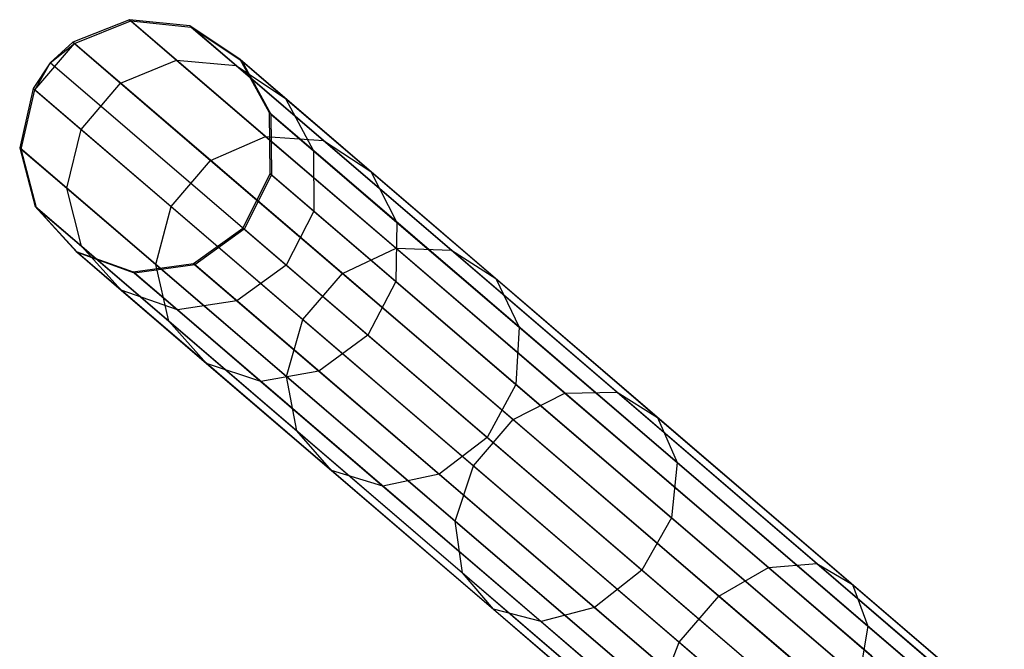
# Model space of a CAD drawing. Extents: x -91 to 92, y -91 to 92.
# Tile 115 of 256: x -69.51 to -61.77, y 55.35 to 60.3. Entities that reach past the tile are written whole.
import ezdxf

# ---------------------------------------------------------------- set-up
doc = ezdxf.new("R2010")
doc.units = 0
doc.header["$LTSCALE"] = 25.4
doc.layers.get('0').update_dxf_attribs({"linetype": 'CONTINUOUS'})

# ---------------------------------------------------------------- blocks, each defined once
blk = doc.blocks.new('NL2500012258_STL_2')
at = {"color": 0}
for p, q in [((23.5921, 59.8704, 48.9473), (23.1478, 59.6929, 48.9629)), ((23.5921, 59.8704, 48.9473), (23.1478, 59.6929, 48.9629)), ((23.1591, 59.6833, 45.8381), (23.6033, 59.8608, 45.8557)), ((23.1591, 59.6833, 45.8381), (23.6033, 59.8608, 45.8557)), ((29.4334, 54.8659, 158.9473), (23.5921, 59.8704, 48.9473)), ((24.0674, 59.8212, 48.9199), (23.5921, 59.8704, 48.9473)), ((29.4334, 54.8659, 158.9473), (23.5921, 59.8704, 48.9473)), ((23.5921, 59.8704, 48.9473), (23.6033, 59.8608, 45.8557)), ((23.5921, 59.8704, 48.9473), (23.6033, 59.8608, 45.8557)), ((24.0674, 59.8212, 48.9199), (23.5921, 59.8704, 48.9473)), ((23.6033, 59.8608, 45.8557), (23.9632, 59.5525, 42.8005)), ((23.6033, 59.8608, 45.8557), (23.9632, 59.5525, 42.8005)), ((23.6033, 59.8608, 45.8557), (24.0784, 59.8118, 45.8869)), ((23.6033, 59.8608, 45.8557), (24.0784, 59.8118, 45.8869)), ((29.9087, 54.8167, 158.9199), (24.0674, 59.8212, 48.9199)), ((24.4649, 59.5567, 48.8867), (24.0674, 59.8212, 48.9199)), ((29.9087, 54.8167, 158.9199), (24.0674, 59.8212, 48.9199)), ((24.0674, 59.8212, 48.9199), (24.0784, 59.8118, 45.8869)), ((24.0674, 59.8212, 48.9199), (24.0784, 59.8118, 45.8869)), ((24.4649, 59.5567, 48.8867), (24.0674, 59.8212, 48.9199)), ((24.0784, 59.8118, 45.8869), (24.4314, 59.5093, 42.8898)), ((24.0784, 59.8118, 45.8869), (24.4314, 59.5093, 42.8898)), ((24.0784, 59.8118, 45.8869), (24.4756, 59.5475, 45.9246)), ((24.0784, 59.8118, 45.8869), (24.4756, 59.5475, 45.9246)), ((22.8477, 59.3198, 45.8381), (23.1591, 59.6833, 45.8381)), ((22.8477, 59.3198, 45.8381), (23.1591, 59.6833, 45.8381)), ((23.1478, 59.6929, 48.9629), (22.9701, 59.5301, 48.9649)), ((23.1478, 59.6929, 48.9629), (22.9701, 59.5301, 48.9649)), ((22.9701, 59.5301, 48.9649), (23.1591, 59.6833, 45.8381)), ((22.9701, 59.5301, 48.9649), (23.1591, 59.6833, 45.8381)), ((28.9892, 54.6884, 158.9629), (23.1478, 59.6929, 48.9629)), ((28.9892, 54.6884, 158.9629), (23.1478, 59.6929, 48.9629)), ((23.1478, 59.6929, 48.9629), (23.1591, 59.6833, 45.8381)), ((23.1478, 59.6929, 48.9629), (23.1591, 59.6833, 45.8381)), ((23.1591, 59.6833, 45.8381), (23.5229, 59.3716, 42.7502)), ((23.1591, 59.6833, 45.8381), (23.5229, 59.3716, 42.7502)), ((22.9701, 59.5301, 48.9649), (22.8364, 59.3295, 48.9629)), ((22.9701, 59.5301, 48.9649), (22.8364, 59.3295, 48.9629)), ((22.9701, 59.5301, 48.9649), (22.8477, 59.3198, 45.8381)), ((22.9701, 59.5301, 48.9649), (22.8477, 59.3198, 45.8381)), ((28.8114, 54.5255, 158.9649), (22.9701, 59.5301, 48.9649)), ((28.8114, 54.5255, 158.9649), (22.9701, 59.5301, 48.9649)), ((23.5229, 59.3716, 42.7502), (23.9632, 59.5525, 42.8005)), ((23.5229, 59.3716, 42.7502), (23.9632, 59.5525, 42.8005)), ((23.9632, 59.5525, 42.8005), (24.6639, 58.9522, 39.8497)), ((23.9632, 59.5525, 42.8005), (24.6639, 58.9522, 39.8497)), ((23.9632, 59.5525, 42.8005), (24.4314, 59.5093, 42.8898)), ((23.9632, 59.5525, 42.8005), (24.4314, 59.5093, 42.8898)), ((24.4314, 59.5093, 42.8898), (25.1188, 58.9204, 39.995)), ((24.4314, 59.5093, 42.8898), (25.1188, 58.9204, 39.995)), ((24.4314, 59.5093, 42.8898), (24.8204, 59.252, 42.9974)), ((24.4314, 59.5093, 42.8898), (24.8204, 59.252, 42.9974)), ((30.3062, 54.5521, 158.8867), (24.4649, 59.5567, 48.8867)), ((24.6935, 59.1373, 48.8555), (24.4649, 59.5567, 48.8867)), ((30.3062, 54.5521, 158.8867), (24.4649, 59.5567, 48.8867)), ((24.4649, 59.5567, 48.8867), (24.4756, 59.5475, 45.9246)), ((24.4649, 59.5567, 48.8867), (24.4756, 59.5475, 45.9246)), ((24.6935, 59.1373, 48.8555), (24.4649, 59.5567, 48.8867)), ((24.4756, 59.5475, 45.9246), (24.8204, 59.252, 42.9974)), ((24.4756, 59.5475, 45.9246), (24.8204, 59.252, 42.9974)), ((24.4756, 59.5475, 45.9246), (24.7039, 59.1283, 45.96)), ((24.4756, 59.5475, 45.9246), (24.7039, 59.1283, 45.96)), ((23.2115, 59.0081, 42.7502), (23.5229, 59.3716, 42.7502)), ((23.2115, 59.0081, 42.7502), (23.5229, 59.3716, 42.7502)), ((23.5229, 59.3716, 42.7502), (24.2311, 58.7649, 39.7677)), ((23.5229, 59.3716, 42.7502), (24.2311, 58.7649, 39.7677)), ((22.8364, 59.3295, 48.9629), (22.7292, 58.8633, 48.9473)), ((22.8364, 59.3295, 48.9629), (22.7292, 58.8633, 48.9473)), ((22.7404, 58.8537, 45.8557), (22.8477, 59.3198, 45.8381)), ((22.7404, 58.8537, 45.8557), (22.8477, 59.3198, 45.8381)), ((28.6777, 54.3249, 158.9629), (22.8364, 59.3295, 48.9629)), ((28.6777, 54.3249, 158.9629), (22.8364, 59.3295, 48.9629)), ((22.8364, 59.3295, 48.9629), (22.8477, 59.3198, 45.8381)), ((22.8364, 59.3295, 48.9629), (22.8477, 59.3198, 45.8381)), ((22.8477, 59.3198, 45.8381), (23.2115, 59.0081, 42.7502)), ((22.8477, 59.3198, 45.8381), (23.2115, 59.0081, 42.7502)), ((24.8204, 59.252, 42.9974), (25.4918, 58.6769, 40.1702)), ((24.8204, 59.252, 42.9974), (25.4918, 58.6769, 40.1702)), ((24.8204, 59.252, 42.9974), (25.041, 58.8396, 43.0987)), ((24.8204, 59.252, 42.9974), (25.041, 58.8396, 43.0987)), ((30.5348, 54.1328, 158.8555), (24.6935, 59.1373, 48.8555)), ((24.7008, 58.6593, 48.8334), (24.6935, 59.1373, 48.8555)), ((30.5348, 54.1328, 158.8555), (24.6935, 59.1373, 48.8555)), ((24.6935, 59.1373, 48.8555), (24.7039, 59.1283, 45.96)), ((24.6935, 59.1373, 48.8555), (24.7039, 59.1283, 45.96)), ((24.7008, 58.6593, 48.8334), (24.6935, 59.1373, 48.8555)), ((24.7039, 59.1283, 45.96), (25.041, 58.8396, 43.0987)), ((24.7039, 59.1283, 45.96), (25.041, 58.8396, 43.0987)), ((24.7039, 59.1283, 45.96), (24.7111, 58.6504, 45.9852)), ((24.7039, 59.1283, 45.96), (24.7111, 58.6504, 45.9852)), ((23.1003, 58.5453, 42.8005), (23.2115, 59.0081, 42.7502)), ((23.1003, 58.5453, 42.8005), (23.2115, 59.0081, 42.7502)), ((23.2115, 59.0081, 42.7502), (23.9197, 58.4014, 39.7677)), ((23.2115, 59.0081, 42.7502), (23.9197, 58.4014, 39.7677)), ((24.2311, 58.7649, 39.7677), (24.6639, 58.9522, 39.8497)), ((24.2311, 58.7649, 39.7677), (24.6639, 58.9522, 39.8497)), ((24.6639, 58.9522, 39.8497), (25.6898, 58.0733, 37.0688)), ((24.6639, 58.9522, 39.8497), (25.6898, 58.0733, 37.0688)), ((24.6639, 58.9522, 39.8497), (25.1188, 58.9204, 39.995)), ((24.6639, 58.9522, 39.8497), (25.1188, 58.9204, 39.995)), ((25.1188, 58.9204, 39.995), (26.1252, 58.0582, 37.2668)), ((25.1188, 58.9204, 39.995), (26.1252, 58.0582, 37.2668)), ((25.1188, 58.9204, 39.995), (25.4918, 58.6769, 40.1702)), ((25.1188, 58.9204, 39.995), (25.4918, 58.6769, 40.1702)), ((28.5705, 53.8587, 158.9473), (22.7292, 58.8633, 48.9473)), ((22.7292, 58.8633, 48.9473), (22.8507, 58.4011, 48.9199)), ((28.5705, 53.8587, 158.9473), (22.7292, 58.8633, 48.9473)), ((22.7292, 58.8633, 48.9473), (22.7404, 58.8537, 45.8557)), ((22.7292, 58.8633, 48.9473), (22.8507, 58.4011, 48.9199)), ((22.7292, 58.8633, 48.9473), (22.7404, 58.8537, 45.8557)), ((22.8617, 58.3917, 45.8869), (22.7404, 58.8537, 45.8557)), ((22.7404, 58.8537, 45.8557), (23.1003, 58.5453, 42.8005)), ((22.7404, 58.8537, 45.8557), (23.1003, 58.5453, 42.8005)), ((22.8617, 58.3917, 45.8869), (22.7404, 58.8537, 45.8557)), ((25.041, 58.8396, 43.0987), (25.6972, 58.2773, 40.3352)), ((25.041, 58.8396, 43.0987), (25.6972, 58.2773, 40.3352)), ((25.041, 58.8396, 43.0987), (25.0427, 58.3664, 43.1706)), ((25.041, 58.8396, 43.0987), (25.0427, 58.3664, 43.1706)), ((23.9197, 58.4014, 39.7677), (24.2311, 58.7649, 39.7677)), ((23.9197, 58.4014, 39.7677), (24.2311, 58.7649, 39.7677)), ((24.2311, 58.7649, 39.7677), (25.268, 57.8765, 36.957)), ((24.2311, 58.7649, 39.7677), (25.268, 57.8765, 36.957)), ((24.4852, 58.232, 48.8254), (24.7008, 58.6593, 48.8334)), ((24.4852, 58.232, 48.8254), (24.7008, 58.6593, 48.8334)), ((24.7111, 58.6504, 45.9852), (24.4955, 58.2232, 45.9943)), ((24.7111, 58.6504, 45.9852), (24.4955, 58.2232, 45.9943)), ((30.5421, 53.6547, 158.8334), (24.7008, 58.6593, 48.8334)), ((30.5421, 53.6547, 158.8334), (24.7008, 58.6593, 48.8334)), ((24.7008, 58.6593, 48.8334), (24.7111, 58.6504, 45.9852)), ((24.7008, 58.6593, 48.8334), (24.7111, 58.6504, 45.9852)), ((24.7111, 58.6504, 45.9852), (25.0427, 58.3664, 43.1706)), ((24.7111, 58.6504, 45.9852), (25.0427, 58.3664, 43.1706)), ((25.4918, 58.6769, 40.1702), (26.4747, 57.8348, 37.5057)), ((25.4918, 58.6769, 40.1702), (26.4747, 57.8348, 37.5057)), ((25.4918, 58.6769, 40.1702), (25.6972, 58.2773, 40.3352)), ((25.4918, 58.6769, 40.1702), (25.6972, 58.2773, 40.3352)), ((23.2148, 58.0892, 42.8898), (23.1003, 58.5453, 42.8005)), ((23.1003, 58.5453, 42.8005), (23.801, 57.945, 39.8497)), ((23.1003, 58.5453, 42.8005), (23.801, 57.945, 39.8497)), ((23.2148, 58.0892, 42.8898), (23.1003, 58.5453, 42.8005)), ((28.692, 53.3966, 158.9199), (22.8507, 58.4011, 48.9199)), ((22.8507, 58.4011, 48.9199), (23.1731, 58.0489, 48.8867)), ((28.692, 53.3966, 158.9199), (22.8507, 58.4011, 48.9199)), ((22.8507, 58.4011, 48.9199), (23.1731, 58.0489, 48.8867)), ((22.8507, 58.4011, 48.9199), (22.8617, 58.3917, 45.8869)), ((22.8507, 58.4011, 48.9199), (22.8617, 58.3917, 45.8869)), ((23.1838, 58.0398, 45.9246), (22.8617, 58.3917, 45.8869)), ((22.8617, 58.3917, 45.8869), (23.2148, 58.0892, 42.8898)), ((22.8617, 58.3917, 45.8869), (23.2148, 58.0892, 42.8898)), ((23.1838, 58.0398, 45.9246), (22.8617, 58.3917, 45.8869)), ((23.801, 57.945, 39.8497), (23.9197, 58.4014, 39.7677)), ((23.801, 57.945, 39.8497), (23.9197, 58.4014, 39.7677)), ((23.9197, 58.4014, 39.7677), (24.9566, 57.513, 36.957)), ((23.9197, 58.4014, 39.7677), (24.9566, 57.513, 36.957)), ((25.0427, 58.3664, 43.1706), (24.8251, 57.9409, 43.1966)), ((25.0427, 58.3664, 43.1706), (24.8251, 57.9409, 43.1966)), ((25.0427, 58.3664, 43.1706), (25.6882, 57.8133, 40.4522)), ((25.0427, 58.3664, 43.1706), (25.6882, 57.8133, 40.4522)), ((25.6972, 58.2773, 40.3352), (25.6882, 57.8133, 40.4522)), ((25.6972, 58.2773, 40.3352), (25.6882, 57.8133, 40.4522)), ((25.6972, 58.2773, 40.3352), (26.658, 57.4542, 37.7307)), ((25.6972, 58.2773, 40.3352), (26.658, 57.4542, 37.7307)), ((24.0961, 57.9534, 48.8334), (24.4852, 58.232, 48.8254)), ((24.0961, 57.9534, 48.8334), (24.4852, 58.232, 48.8254)), ((24.4955, 58.2232, 45.9943), (24.1064, 57.9446, 45.9852)), ((24.4955, 58.2232, 45.9943), (24.1064, 57.9446, 45.9852)), ((30.3265, 53.2275, 158.8254), (24.4852, 58.232, 48.8254)), ((30.3265, 53.2275, 158.8254), (24.4852, 58.232, 48.8254)), ((24.4852, 58.232, 48.8254), (24.4955, 58.2232, 45.9943)), ((24.4852, 58.232, 48.8254), (24.4955, 58.2232, 45.9943)), ((24.8251, 57.9409, 43.1966), (24.4955, 58.2232, 45.9943)), ((24.8251, 57.9409, 43.1966), (24.4955, 58.2232, 45.9943)), ((29.0144, 53.0444, 158.8867), (23.1731, 58.0489, 48.8867)), ((23.1731, 58.0489, 48.8867), (23.6226, 57.8874, 48.8555)), ((29.0144, 53.0444, 158.8867), (23.1731, 58.0489, 48.8867)), ((23.1731, 58.0489, 48.8867), (23.6226, 57.8874, 48.8555)), ((23.1731, 58.0489, 48.8867), (23.1838, 58.0398, 45.9246)), ((23.1731, 58.0489, 48.8867), (23.1838, 58.0398, 45.9246)), ((23.633, 57.8784, 45.96), (23.1838, 58.0398, 45.9246)), ((23.1838, 58.0398, 45.9246), (23.5287, 57.7443, 42.9974)), ((23.1838, 58.0398, 45.9246), (23.5287, 57.7443, 42.9974)), ((23.633, 57.8784, 45.96), (23.1838, 58.0398, 45.9246)), ((23.5287, 57.7443, 42.9974), (23.2148, 58.0892, 42.8898)), ((23.2148, 58.0892, 42.8898), (23.9021, 57.5003, 39.995)), ((23.2148, 58.0892, 42.8898), (23.9021, 57.5003, 39.995)), ((23.5287, 57.7443, 42.9974), (23.2148, 58.0892, 42.8898)), ((25.268, 57.8765, 36.957), (25.6898, 58.0733, 37.0688)), ((25.268, 57.8765, 36.957), (25.6898, 58.0733, 37.0688)), ((25.6898, 58.0733, 37.0688), (27.0181, 56.9352, 34.5194)), ((25.6898, 58.0733, 37.0688), (27.0181, 56.9352, 34.5194)), ((25.6898, 58.0733, 37.0688), (26.1252, 58.0582, 37.2668)), ((25.6898, 58.0733, 37.0688), (26.1252, 58.0582, 37.2668)), ((26.1252, 58.0582, 37.2668), (27.4283, 56.9418, 34.7659)), ((26.1252, 58.0582, 37.2668), (27.4283, 56.9418, 34.7659)), ((26.1252, 58.0582, 37.2668), (26.4747, 57.8348, 37.5057)), ((26.1252, 58.0582, 37.2668), (26.4747, 57.8348, 37.5057)), ((23.6226, 57.8874, 48.8555), (24.0961, 57.9534, 48.8334)), ((23.6226, 57.8874, 48.8555), (24.0961, 57.9534, 48.8334)), ((24.1064, 57.9446, 45.9852), (23.633, 57.8784, 45.96)), ((24.1064, 57.9446, 45.9852), (23.633, 57.8784, 45.96)), ((23.9021, 57.5003, 39.995), (23.801, 57.945, 39.8497)), ((23.801, 57.945, 39.8497), (24.8269, 57.0661, 37.0688)), ((23.801, 57.945, 39.8497), (24.8269, 57.0661, 37.0688)), ((23.9021, 57.5003, 39.995), (23.801, 57.945, 39.8497)), ((29.9374, 52.9489, 158.8334), (24.0961, 57.9534, 48.8334)), ((29.9374, 52.9489, 158.8334), (24.0961, 57.9534, 48.8334)), ((24.0961, 57.9534, 48.8334), (24.1064, 57.9446, 45.9852)), ((24.0961, 57.9534, 48.8334), (24.1064, 57.9446, 45.9852)), ((24.1064, 57.9446, 45.9852), (24.438, 57.6605, 43.1706)), ((24.1064, 57.9446, 45.9852), (24.438, 57.6605, 43.1706)), ((24.8251, 57.9409, 43.1966), (24.438, 57.6605, 43.1706)), ((24.8251, 57.9409, 43.1966), (24.438, 57.6605, 43.1706)), ((25.4667, 57.3911, 40.4944), (24.8251, 57.9409, 43.1966)), ((25.4667, 57.3911, 40.4944), (24.8251, 57.9409, 43.1966)), ((29.4639, 52.8828, 158.8555), (23.6226, 57.8874, 48.8555)), ((29.4639, 52.8828, 158.8555), (23.6226, 57.8874, 48.8555)), ((23.6226, 57.8874, 48.8555), (23.633, 57.8784, 45.96)), ((23.6226, 57.8874, 48.8555), (23.633, 57.8784, 45.96)), ((23.633, 57.8784, 45.96), (23.9701, 57.5896, 43.0987)), ((23.633, 57.8784, 45.96), (23.9701, 57.5896, 43.0987)), ((24.9566, 57.513, 36.957), (25.268, 57.8765, 36.957)), ((24.9566, 57.513, 36.957), (25.268, 57.8765, 36.957)), ((25.268, 57.8765, 36.957), (26.6105, 56.7263, 34.3803)), ((25.268, 57.8765, 36.957), (26.6105, 56.7263, 34.3803)), ((25.6882, 57.8133, 40.4522), (25.4667, 57.3911, 40.4944)), ((25.6882, 57.8133, 40.4522), (25.4667, 57.3911, 40.4944)), ((25.6882, 57.8133, 40.4522), (26.6333, 57.0036, 37.8903)), ((25.6882, 57.8133, 40.4522), (26.6333, 57.0036, 37.8903)), ((26.4747, 57.8348, 37.5057), (27.7473, 56.7444, 35.0631)), ((26.4747, 57.8348, 37.5057), (27.7473, 56.7444, 35.0631)), ((26.4747, 57.8348, 37.5057), (26.658, 57.4542, 37.7307)), ((26.4747, 57.8348, 37.5057), (26.658, 57.4542, 37.7307)), ((23.9701, 57.5896, 43.0987), (23.5287, 57.7443, 42.9974)), ((23.5287, 57.7443, 42.9974), (24.2, 57.1691, 40.1702)), ((23.5287, 57.7443, 42.9974), (24.2, 57.1691, 40.1702)), ((23.9701, 57.5896, 43.0987), (23.5287, 57.7443, 42.9974)), ((24.438, 57.6605, 43.1706), (23.9701, 57.5896, 43.0987)), ((24.438, 57.6605, 43.1706), (23.9701, 57.5896, 43.0987)), ((24.438, 57.6605, 43.1706), (25.0835, 57.1075, 40.4522)), ((24.438, 57.6605, 43.1706), (25.0835, 57.1075, 40.4522)), ((23.9701, 57.5896, 43.0987), (24.6264, 57.0274, 40.3352)), ((23.9701, 57.5896, 43.0987), (24.6264, 57.0274, 40.3352)), ((24.2, 57.1691, 40.1702), (23.9021, 57.5003, 39.995)), ((23.9021, 57.5003, 39.995), (24.9086, 56.6381, 37.2668)), ((23.9021, 57.5003, 39.995), (24.9086, 56.6381, 37.2668)), ((24.2, 57.1691, 40.1702), (23.9021, 57.5003, 39.995)), ((24.8269, 57.0661, 37.0688), (24.9566, 57.513, 36.957)), ((24.8269, 57.0661, 37.0688), (24.9566, 57.513, 36.957)), ((24.9566, 57.513, 36.957), (26.2991, 56.3628, 34.3803)), ((24.9566, 57.513, 36.957), (26.2991, 56.3628, 34.3803)), ((26.658, 57.4542, 37.7307), (26.6333, 57.0036, 37.8903)), ((26.658, 57.4542, 37.7307), (26.6333, 57.0036, 37.8903)), ((26.658, 57.4542, 37.7307), (27.902, 56.3884, 35.3431)), ((26.658, 57.4542, 37.7307), (27.902, 56.3884, 35.3431)), ((25.4667, 57.3911, 40.4944), (25.0835, 57.1075, 40.4522)), ((25.4667, 57.3911, 40.4944), (25.0835, 57.1075, 40.4522)), ((26.4061, 56.5863, 37.9478), (25.4667, 57.3911, 40.4944)), ((26.4061, 56.5863, 37.9478), (25.4667, 57.3911, 40.4944)), ((24.6264, 57.0274, 40.3352), (24.2, 57.1691, 40.1702)), ((24.2, 57.1691, 40.1702), (25.1829, 56.327, 37.5057)), ((24.2, 57.1691, 40.1702), (25.1829, 56.327, 37.5057)), ((24.6264, 57.0274, 40.3352), (24.2, 57.1691, 40.1702)), ((25.0835, 57.1075, 40.4522), (24.6264, 57.0274, 40.3352)), ((25.0835, 57.1075, 40.4522), (24.6264, 57.0274, 40.3352)), ((25.0835, 57.1075, 40.4522), (26.0286, 56.2978, 37.8903)), ((25.0835, 57.1075, 40.4522), (26.0286, 56.2978, 37.8903)), ((24.6264, 57.0274, 40.3352), (25.5871, 56.2042, 37.7307)), ((24.6264, 57.0274, 40.3352), (25.5871, 56.2042, 37.7307)), ((24.9086, 56.6381, 37.2668), (24.8269, 57.0661, 37.0688)), ((24.8269, 57.0661, 37.0688), (26.1552, 55.9281, 34.5194)), ((24.8269, 57.0661, 37.0688), (26.1552, 55.9281, 34.5194)), ((24.9086, 56.6381, 37.2668), (24.8269, 57.0661, 37.0688)), ((26.6333, 57.0036, 37.8903), (26.4061, 56.5863, 37.9478)), ((26.6333, 57.0036, 37.8903), (26.4061, 56.5863, 37.9478)), ((26.6105, 56.7263, 34.3803), (27.0181, 56.9352, 34.5194)), ((26.6105, 56.7263, 34.3803), (27.0181, 56.9352, 34.5194)), ((26.6333, 57.0036, 37.8903), (27.857, 55.9552, 35.5417)), ((26.6333, 57.0036, 37.8903), (27.857, 55.9552, 35.5417)), ((27.0181, 56.9352, 34.5194), (27.4283, 56.9418, 34.7659)), ((27.0181, 56.9352, 34.5194), (27.4283, 56.9418, 34.7659)), ((27.0181, 56.9352, 34.5194), (28.6193, 55.5634, 32.2583)), ((27.0181, 56.9352, 34.5194), (28.6193, 55.5634, 32.2583)), ((27.4283, 56.9418, 34.7659), (28.9991, 55.596, 32.5477)), ((27.4283, 56.9418, 34.7659), (28.9991, 55.596, 32.5477)), ((27.4283, 56.9418, 34.7659), (27.7473, 56.7444, 35.0631)), ((27.4283, 56.9418, 34.7659), (27.7473, 56.7444, 35.0631)), ((26.2991, 56.3628, 34.3803), (26.6105, 56.7263, 34.3803)), ((26.2991, 56.3628, 34.3803), (26.6105, 56.7263, 34.3803)), ((26.6105, 56.7263, 34.3803), (28.2289, 55.3397, 32.0949)), ((26.6105, 56.7263, 34.3803), (28.2289, 55.3397, 32.0949)), ((27.7473, 56.7444, 35.0631), (29.2815, 55.43, 32.8967)), ((27.7473, 56.7444, 35.0631), (29.2815, 55.43, 32.8967)), ((27.7473, 56.7444, 35.0631), (27.902, 56.3884, 35.3431)), ((27.7473, 56.7444, 35.0631), (27.902, 56.3884, 35.3431)), ((25.1829, 56.327, 37.5057), (24.9086, 56.6381, 37.2668)), ((24.9086, 56.6381, 37.2668), (26.2116, 55.5217, 34.7659)), ((24.9086, 56.6381, 37.2668), (26.2116, 55.5217, 34.7659)), ((25.1829, 56.327, 37.5057), (24.9086, 56.6381, 37.2668)), ((26.4061, 56.5863, 37.9478), (26.0286, 56.2978, 37.8903)), ((26.4061, 56.5863, 37.9478), (26.0286, 56.2978, 37.8903)), ((27.6225, 55.5442, 35.6133), (26.4061, 56.5863, 37.9478)), ((27.6225, 55.5442, 35.6133), (26.4061, 56.5863, 37.9478)), ((25.5871, 56.2042, 37.7307), (25.1829, 56.327, 37.5057)), ((25.1829, 56.327, 37.5057), (26.4556, 55.2367, 35.0631)), ((25.1829, 56.327, 37.5057), (26.4556, 55.2367, 35.0631)), ((25.5871, 56.2042, 37.7307), (25.1829, 56.327, 37.5057)), ((26.1552, 55.9281, 34.5194), (26.2991, 56.3628, 34.3803)), ((26.1552, 55.9281, 34.5194), (26.2991, 56.3628, 34.3803)), ((26.2991, 56.3628, 34.3803), (27.9175, 54.9763, 32.0949)), ((26.2991, 56.3628, 34.3803), (27.9175, 54.9763, 32.0949)), ((27.902, 56.3884, 35.3431), (27.857, 55.9552, 35.5417)), ((27.902, 56.3884, 35.3431), (27.857, 55.9552, 35.5417)), ((27.902, 56.3884, 35.3431), (29.4017, 55.1036, 33.2255)), ((27.902, 56.3884, 35.3431), (29.4017, 55.1036, 33.2255)), ((26.0286, 56.2978, 37.8903), (25.5871, 56.2042, 37.7307)), ((26.0286, 56.2978, 37.8903), (25.5871, 56.2042, 37.7307)), ((26.0286, 56.2978, 37.8903), (27.2523, 55.2494, 35.5417)), ((26.0286, 56.2978, 37.8903), (27.2523, 55.2494, 35.5417)), ((25.5871, 56.2042, 37.7307), (26.8312, 55.1384, 35.3431)), ((25.5871, 56.2042, 37.7307), (26.8312, 55.1384, 35.3431)), ((26.2116, 55.5217, 34.7659), (26.1552, 55.9281, 34.5194)), ((26.1552, 55.9281, 34.5194), (27.7564, 54.5562, 32.2583)), ((26.1552, 55.9281, 34.5194), (27.7564, 54.5562, 32.2583)), ((26.2116, 55.5217, 34.7659), (26.1552, 55.9281, 34.5194)), ((27.857, 55.9552, 35.5417), (27.6225, 55.5442, 35.6133)), ((27.857, 55.9552, 35.5417), (27.6225, 55.5442, 35.6133)), ((27.857, 55.9552, 35.5417), (29.3321, 54.6914, 33.4586)), ((27.857, 55.9552, 35.5417), (29.3321, 54.6914, 33.4586)), ((27.6225, 55.5442, 35.6133), (27.2523, 55.2494, 35.5417)), ((27.6225, 55.5442, 35.6133), (27.2523, 55.2494, 35.5417)), ((29.0888, 54.2879, 33.5428), (27.6225, 55.5442, 35.6133)), ((29.0888, 54.2879, 33.5428), (27.6225, 55.5442, 35.6133)), ((28.2289, 55.3397, 32.0949), (28.6193, 55.5634, 32.2583)), ((28.2289, 55.3397, 32.0949), (28.6193, 55.5634, 32.2583)), ((28.6193, 55.5634, 32.2583), (28.9991, 55.596, 32.5477)), ((28.6193, 55.5634, 32.2583), (28.9991, 55.596, 32.5477)), ((28.6193, 55.5634, 32.2583), (30.4579, 53.9882, 30.3356)), ((28.6193, 55.5634, 32.2583), (30.4579, 53.9882, 30.3356)), ((28.9991, 55.596, 32.5477), (30.8028, 54.0507, 30.6615)), ((28.9991, 55.596, 32.5477), (30.8028, 54.0507, 30.6615)), ((28.9991, 55.596, 32.5477), (29.2815, 55.43, 32.8967)), ((28.9991, 55.596, 32.5477), (29.2815, 55.43, 32.8967)), ((26.4556, 55.2367, 35.0631), (26.2116, 55.5217, 34.7659)), ((26.2116, 55.5217, 34.7659), (27.7825, 54.1759, 32.5477)), ((26.2116, 55.5217, 34.7659), (27.7825, 54.1759, 32.5477)), ((26.4556, 55.2367, 35.0631), (26.2116, 55.5217, 34.7659)), ((29.2815, 55.43, 32.8967), (31.0431, 53.9208, 31.0545)), ((29.2815, 55.43, 32.8967), (31.0431, 53.9208, 31.0545)), ((29.2815, 55.43, 32.8967), (29.4017, 55.1036, 33.2255)), ((29.2815, 55.43, 32.8967), (29.4017, 55.1036, 33.2255)), ((27.9175, 54.9763, 32.0949), (28.2289, 55.3397, 32.0949)), ((27.9175, 54.9763, 32.0949), (28.2289, 55.3397, 32.0949)), ((28.2289, 55.3397, 32.0949), (30.0872, 53.7476, 30.1516)), ((28.2289, 55.3397, 32.0949), (30.0872, 53.7476, 30.1516)), ((26.8312, 55.1384, 35.3431), (26.4556, 55.2367, 35.0631)), ((26.4556, 55.2367, 35.0631), (27.9898, 53.9223, 32.8967)), ((26.4556, 55.2367, 35.0631), (27.9898, 53.9223, 32.8967)), ((26.8312, 55.1384, 35.3431), (26.4556, 55.2367, 35.0631)), ((27.2523, 55.2494, 35.5417), (26.8312, 55.1384, 35.3431)), ((27.2523, 55.2494, 35.5417), (26.8312, 55.1384, 35.3431)), ((27.2523, 55.2494, 35.5417), (28.7274, 53.9856, 33.4586)), ((27.2523, 55.2494, 35.5417), (28.7274, 53.9856, 33.4586)), ((26.8312, 55.1384, 35.3431), (28.3308, 53.8536, 33.2255)), ((26.8312, 55.1384, 35.3431), (28.3308, 53.8536, 33.2255)), ((29.4017, 55.1036, 33.2255), (29.3321, 54.6914, 33.4586)), ((29.4017, 55.1036, 33.2255), (29.3321, 54.6914, 33.4586)), ((29.4017, 55.1036, 33.2255), (31.1236, 53.6283, 31.4248)), ((29.4017, 55.1036, 33.2255), (31.1236, 53.6283, 31.4248)), ((27.7564, 54.5562, 32.2583), (27.9175, 54.9763, 32.0949)), ((27.7564, 54.5562, 32.2583), (27.9175, 54.9763, 32.0949)), ((27.9175, 54.9763, 32.0949), (29.7758, 53.3842, 30.1516)), ((27.9175, 54.9763, 32.0949), (29.7758, 53.3842, 30.1516))]:
    blk.add_line(p, q, dxfattribs=at)

msp = doc.modelspace()

# ---------------------------------------------------------------- block references
at = {"color": 0}
msp.add_blockref('NL2500012258_STL_2', (-92.2434, 0.4282, -1717), dxfattribs=at)

doc.saveas('drawing.dxf')
